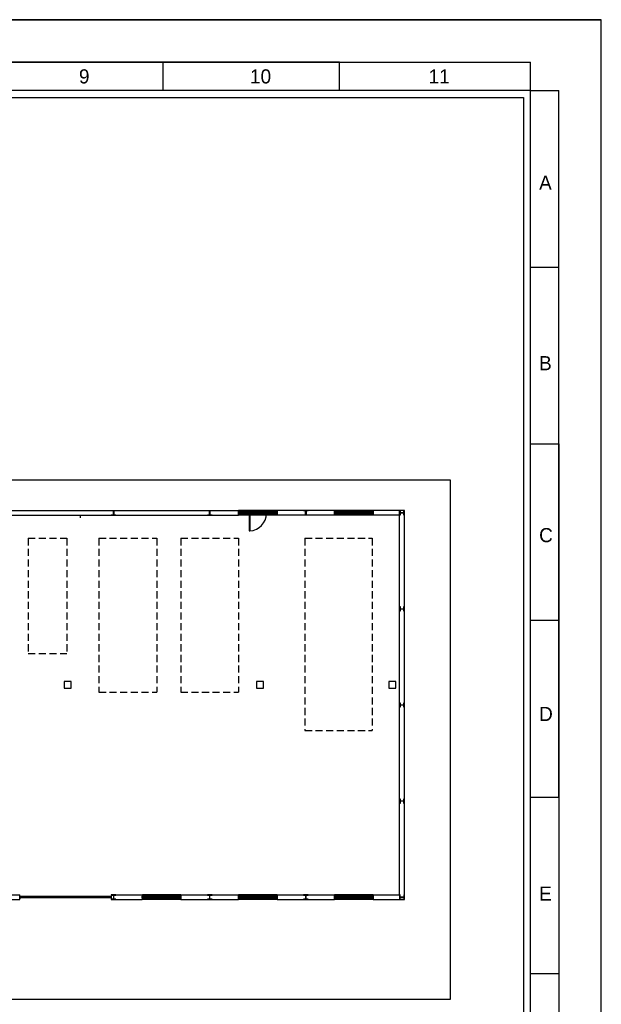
# Model space of a CAD drawing. Header units: millimetres. Extents: x -559 to 10735, y -2326 to 222.
# Tile 72 of 256: x 714 to 796, y -827 to -687. Entities that reach past the tile are written whole.
import ezdxf

# ---------------------------------------------------------------- set-up
doc = ezdxf.new("R2010")
doc.units = ezdxf.units.MM
doc.header["$LTSCALE"] = 4
doc.linetypes.add('HIDDEN', pattern=[0.375, 0.25, -0.125])
doc.layers.add('Modelo', color=251, linetype='Continuous')
doc.layers.add('Planta Baixa', color=251, linetype='Continuous')

# ---------------------------------------------------------------- blocks, each defined once
blk = doc.blocks.new('AUW01D3S-flat-27-flat-1')
at = {"color": 9}
for p, q in [((0, 0.125), (-2, 0.125)), ((0, -0.125), (-2, -0.125))]:
    blk.add_line(p, q, dxfattribs=at)
blk = doc.blocks.new('AUD18D1S-flat-57-flat-1')
at = {"color": 9}
for p, q in [((-2, -0.125), (-2, 0.125)), ((0, 0.125), (0, -0.125))]:
    blk.add_line(p, q, dxfattribs=at)
blk = doc.blocks.new('AUD19D1S-flat-57-flat-1')
at = {"color": 9}
for p, q in [((-2, 0), (-2, 0)), ((0, 0), (0, 0))]:
    blk.add_line(p, q, dxfattribs=at)
blk = doc.blocks.new('AUD37D1S-flat-177-flat-1')
at = {"color": 9}
for p, q in [((-0.05, 0.05), (-0.05, -0.05)), ((0, 0.05), (-0.05, 0.05)), ((0, -0.05), (0, 0.05)), ((-0.05, -0.05), (0, -0.05))]:
    blk.add_line(p, q, dxfattribs=at)
at = {"color": 9, "width": 0.5, "flags": 3}
for p in [(-0.05, 0), (-0.05, -0.05)]:
    blk.add_attdef('JAMBPT', p, '', height=0.01, rotation=180, dxfattribs=at)
at = {"color": 9, "oblique": 36.8699, "width": 1.25, "flags": 3}
for p in [(-0.05, 0.05), (-0.05, 0), (-0.05, -0.05)]:
    blk.add_attdef('JAMBPT', p, '', height=0.00632, rotation=243.4349, dxfattribs=at)
blk = doc.blocks.new('AUD37D1S-flat-176-flat-1')
at = {"color": 9}
for p, q in [((0, -0.05), (0, 0.05)), ((0, 0.05), (0.05, 0.05)), ((0.05, 0.05), (0.05, -0.05)), ((0.05, -0.05), (0, -0.05))]:
    blk.add_line(p, q, dxfattribs=at)
at = {"color": 9, "text_generation_flag": 4, "width": 1.25, "flags": 3}
for p in [(0.05, 0.05), (0.05, 0), (0.05, -0.05)]:
    blk.add_attdef('JAMBPT', p, '', height=0.00632, rotation=296.5651, dxfattribs=at)
at = {"color": 9, "text_generation_flag": 4, "width": 0.5, "flags": 3}
for p in [(0.05, 0), (0.05, -0.05)]:
    blk.add_attdef('JAMBPT', p, '', height=0.01, dxfattribs=at)
blk = doc.blocks.new('AUD40D1S-flat-54-flat-1')
at = {"color": 9}
for p, q in [((-1, 0.05), (-1, -0.05)), ((1, 0.05), (-1, 0.05)), ((1, -0.05), (1, 0.05)), ((-1, -0.05), (1, -0.05))]:
    blk.add_line(p, q, dxfattribs=at)
blk = doc.blocks.new('AUD40D1S-flat-53-flat-1')
at = {"color": 9}
for p, q in [((-1, 0.05), (-1, -0.05)), ((1, 0.05), (-1, 0.05)), ((1, -0.05), (1, 0.05)), ((-1, -0.05), (1, -0.05))]:
    blk.add_line(p, q, dxfattribs=at)
blk = doc.blocks.new('AUD37D1S-flat-175-flat-1')
at = {"color": 9}
for p, q in [((-0.05, 0.05), (-0.05, -0.05)), ((0, 0.05), (-0.05, 0.05)), ((0, -0.05), (0, 0.05)), ((-0.05, -0.05), (0, -0.05))]:
    blk.add_line(p, q, dxfattribs=at)
at = {"color": 9, "width": 0.5, "flags": 3}
for p in [(-0.05, 0), (-0.05, -0.05)]:
    blk.add_attdef('JAMBPT', p, '', height=0.01, rotation=180, dxfattribs=at)
at = {"color": 9, "oblique": 36.8699, "width": 1.25, "flags": 3}
for p in [(-0.05, 0.05), (-0.05, 0), (-0.05, -0.05)]:
    blk.add_attdef('JAMBPT', p, '', height=0.00632, rotation=243.4349, dxfattribs=at)
blk = doc.blocks.new('AUD37D1S-flat-174-flat-1')
at = {"color": 9}
for p, q in [((-0.05, 0.05), (-0.05, -0.05)), ((0, 0.05), (-0.05, 0.05)), ((0, -0.05), (0, 0.05)), ((-0.05, -0.05), (0, -0.05))]:
    blk.add_line(p, q, dxfattribs=at)
at = {"color": 9, "width": 0.5, "flags": 3}
for p in [(-0.05, 0), (-0.05, -0.05)]:
    blk.add_attdef('JAMBPT', p, '', height=0.01, rotation=180, dxfattribs=at)
at = {"color": 9, "oblique": 36.8699, "width": 1.25, "flags": 3}
for p in [(-0.05, 0.05), (-0.05, 0), (-0.05, -0.05)]:
    blk.add_attdef('JAMBPT', p, '', height=0.00632, rotation=243.4349, dxfattribs=at)
blk = doc.blocks.new('AUD37D1S-flat-173-flat-1')
at = {"color": 9}
for p, q in [((-0.05, 0.05), (-0.05, -0.05)), ((0, 0.05), (-0.05, 0.05)), ((0, -0.05), (0, 0.05)), ((-0.05, -0.05), (0, -0.05))]:
    blk.add_line(p, q, dxfattribs=at)
at = {"color": 9, "width": 0.5, "flags": 3}
for p in [(-0.05, 0), (-0.05, -0.05)]:
    blk.add_attdef('JAMBPT', p, '', height=0.01, rotation=180, dxfattribs=at)
at = {"color": 9, "oblique": 36.8699, "width": 1.25, "flags": 3}
for p in [(-0.05, 0.05), (-0.05, 0), (-0.05, -0.05)]:
    blk.add_attdef('JAMBPT', p, '', height=0.00632, rotation=243.4349, dxfattribs=at)
blk = doc.blocks.new('AUW01D1S-flat-88-flat-1')
at = {"color": 9}
blk.add_line((0.21875, 0), (-0.21875, 0), dxfattribs=at)
blk = doc.blocks.new('AUW01D1S-flat-87-flat-1')
at = {"color": 9}
blk.add_line((0.21875, 0), (-0.21875, 0), dxfattribs=at)
blk = doc.blocks.new('AUW01D1S-flat-86-flat-1')
at = {"color": 9}
blk.add_line((0.21875, 0), (-0.21875, 0), dxfattribs=at)
blk = doc.blocks.new('AUW01D1S-flat-85-flat-1')
at = {"color": 9}
blk.add_line((0.21875, 0), (-0.21875, 0), dxfattribs=at)
blk = doc.blocks.new('AUW01D3S-flat-26-flat-1')
at = {"color": 9}
for p, q in [((0, 0.125), (-2, 0.125)), ((0, -0.125), (-2, -0.125))]:
    blk.add_line(p, q, dxfattribs=at)
blk = doc.blocks.new('AUD18D1S-flat-56-flat-1')
at = {"color": 9}
for p, q in [((-2, -0.125), (-2, 0.125)), ((0, 0.125), (0, -0.125))]:
    blk.add_line(p, q, dxfattribs=at)
blk = doc.blocks.new('AUD19D1S-flat-56-flat-1')
at = {"color": 9}
for p, q in [((-2, 0), (-2, 0)), ((0, 0), (0, 0))]:
    blk.add_line(p, q, dxfattribs=at)
blk = doc.blocks.new('AUD37D1S-flat-172-flat-1')
at = {"color": 9}
for p, q in [((-0.05, 0.05), (-0.05, -0.05)), ((0, 0.05), (-0.05, 0.05)), ((0, -0.05), (0, 0.05)), ((-0.05, -0.05), (0, -0.05))]:
    blk.add_line(p, q, dxfattribs=at)
at = {"color": 9, "width": 0.5, "flags": 3}
for p in [(-0.05, 0), (-0.05, -0.05)]:
    blk.add_attdef('JAMBPT', p, '', height=0.01, rotation=180, dxfattribs=at)
at = {"color": 9, "oblique": 36.8699, "width": 1.25, "flags": 3}
for p in [(-0.05, 0.05), (-0.05, 0), (-0.05, -0.05)]:
    blk.add_attdef('JAMBPT', p, '', height=0.00632, rotation=243.4349, dxfattribs=at)
blk = doc.blocks.new('AUD37D1S-flat-171-flat-1')
at = {"color": 9}
for p, q in [((0, -0.05), (0, 0.05)), ((0, 0.05), (0.05, 0.05)), ((0.05, 0.05), (0.05, -0.05)), ((0.05, -0.05), (0, -0.05))]:
    blk.add_line(p, q, dxfattribs=at)
at = {"color": 9, "text_generation_flag": 4, "width": 1.25, "flags": 3}
for p in [(0.05, 0.05), (0.05, 0), (0.05, -0.05)]:
    blk.add_attdef('JAMBPT', p, '', height=0.00632, rotation=296.5651, dxfattribs=at)
at = {"color": 9, "text_generation_flag": 4, "width": 0.5, "flags": 3}
for p in [(0.05, 0), (0.05, -0.05)]:
    blk.add_attdef('JAMBPT', p, '', height=0.01, dxfattribs=at)
blk = doc.blocks.new('AUD40D1S-flat-52-flat-1')
at = {"color": 9}
for p, q in [((-1, 0.05), (-1, -0.05)), ((1, 0.05), (-1, 0.05)), ((1, -0.05), (1, 0.05)), ((-1, -0.05), (1, -0.05))]:
    blk.add_line(p, q, dxfattribs=at)
blk = doc.blocks.new('AUD40D1S-flat-51-flat-1')
at = {"color": 9}
for p, q in [((-1, 0.05), (-1, -0.05)), ((1, 0.05), (-1, 0.05)), ((1, -0.05), (1, 0.05)), ((-1, -0.05), (1, -0.05))]:
    blk.add_line(p, q, dxfattribs=at)
blk = doc.blocks.new('AUD37D1S-flat-170-flat-1')
at = {"color": 9}
for p, q in [((-0.05, 0.05), (-0.05, -0.05)), ((0, 0.05), (-0.05, 0.05)), ((0, -0.05), (0, 0.05)), ((-0.05, -0.05), (0, -0.05))]:
    blk.add_line(p, q, dxfattribs=at)
at = {"color": 9, "width": 0.5, "flags": 3}
for p in [(-0.05, 0), (-0.05, -0.05)]:
    blk.add_attdef('JAMBPT', p, '', height=0.01, rotation=180, dxfattribs=at)
at = {"color": 9, "oblique": 36.8699, "width": 1.25, "flags": 3}
for p in [(-0.05, 0.05), (-0.05, 0), (-0.05, -0.05)]:
    blk.add_attdef('JAMBPT', p, '', height=0.00632, rotation=243.4349, dxfattribs=at)
blk = doc.blocks.new('AUD37D1S-flat-169-flat-1')
at = {"color": 9}
for p, q in [((-0.05, 0.05), (-0.05, -0.05)), ((0, 0.05), (-0.05, 0.05)), ((0, -0.05), (0, 0.05)), ((-0.05, -0.05), (0, -0.05))]:
    blk.add_line(p, q, dxfattribs=at)
at = {"color": 9, "width": 0.5, "flags": 3}
for p in [(-0.05, 0), (-0.05, -0.05)]:
    blk.add_attdef('JAMBPT', p, '', height=0.01, rotation=180, dxfattribs=at)
at = {"color": 9, "oblique": 36.8699, "width": 1.25, "flags": 3}
for p in [(-0.05, 0.05), (-0.05, 0), (-0.05, -0.05)]:
    blk.add_attdef('JAMBPT', p, '', height=0.00632, rotation=243.4349, dxfattribs=at)
blk = doc.blocks.new('AUD37D1S-flat-168-flat-1')
at = {"color": 9}
for p, q in [((-0.05, 0.05), (-0.05, -0.05)), ((0, 0.05), (-0.05, 0.05)), ((0, -0.05), (0, 0.05)), ((-0.05, -0.05), (0, -0.05))]:
    blk.add_line(p, q, dxfattribs=at)
at = {"color": 9, "width": 0.5, "flags": 3}
for p in [(-0.05, 0), (-0.05, -0.05)]:
    blk.add_attdef('JAMBPT', p, '', height=0.01, rotation=180, dxfattribs=at)
at = {"color": 9, "oblique": 36.8699, "width": 1.25, "flags": 3}
for p in [(-0.05, 0.05), (-0.05, 0), (-0.05, -0.05)]:
    blk.add_attdef('JAMBPT', p, '', height=0.00632, rotation=243.4349, dxfattribs=at)
blk = doc.blocks.new('AUW01D1S-flat-84-flat-1')
at = {"color": 9}
blk.add_line((0.21875, 0), (-0.21875, 0), dxfattribs=at)
blk = doc.blocks.new('AUW01D1S-flat-83-flat-1')
at = {"color": 9}
blk.add_line((0.21875, 0), (-0.21875, 0), dxfattribs=at)
blk = doc.blocks.new('AUW01D1S-flat-82-flat-1')
at = {"color": 9}
blk.add_line((0.21875, 0), (-0.21875, 0), dxfattribs=at)
blk = doc.blocks.new('AUW01D1S-flat-81-flat-1')
at = {"color": 9}
blk.add_line((0.21875, 0), (-0.21875, 0), dxfattribs=at)
blk = doc.blocks.new('AUW01D3S-flat-25-flat-1')
at = {"color": 9}
for p, q in [((0, 0.125), (-2, 0.125)), ((0, -0.125), (-2, -0.125))]:
    blk.add_line(p, q, dxfattribs=at)
blk = doc.blocks.new('AUD18D1S-flat-55-flat-1')
at = {"color": 9}
for p, q in [((-2, -0.125), (-2, 0.125)), ((0, 0.125), (0, -0.125))]:
    blk.add_line(p, q, dxfattribs=at)
blk = doc.blocks.new('AUD19D1S-flat-55-flat-1')
at = {"color": 9}
for p, q in [((-2, 0), (-2, 0)), ((0, 0), (0, 0))]:
    blk.add_line(p, q, dxfattribs=at)
blk = doc.blocks.new('AUD37D1S-flat-167-flat-1')
at = {"color": 9}
for p, q in [((-0.05, 0.05), (-0.05, -0.05)), ((0, 0.05), (-0.05, 0.05)), ((0, -0.05), (0, 0.05)), ((-0.05, -0.05), (0, -0.05))]:
    blk.add_line(p, q, dxfattribs=at)
at = {"color": 9, "width": 0.5, "flags": 3}
for p in [(-0.05, 0), (-0.05, -0.05)]:
    blk.add_attdef('JAMBPT', p, '', height=0.01, rotation=180, dxfattribs=at)
at = {"color": 9, "oblique": 36.8699, "width": 1.25, "flags": 3}
for p in [(-0.05, 0.05), (-0.05, 0), (-0.05, -0.05)]:
    blk.add_attdef('JAMBPT', p, '', height=0.00632, rotation=243.4349, dxfattribs=at)
blk = doc.blocks.new('AUD37D1S-flat-166-flat-1')
at = {"color": 9}
for p, q in [((0, -0.05), (0, 0.05)), ((0, 0.05), (0.05, 0.05)), ((0.05, 0.05), (0.05, -0.05)), ((0.05, -0.05), (0, -0.05))]:
    blk.add_line(p, q, dxfattribs=at)
at = {"color": 9, "text_generation_flag": 4, "width": 1.25, "flags": 3}
for p in [(0.05, 0.05), (0.05, 0), (0.05, -0.05)]:
    blk.add_attdef('JAMBPT', p, '', height=0.00632, rotation=296.5651, dxfattribs=at)
at = {"color": 9, "text_generation_flag": 4, "width": 0.5, "flags": 3}
for p in [(0.05, 0), (0.05, -0.05)]:
    blk.add_attdef('JAMBPT', p, '', height=0.01, dxfattribs=at)
blk = doc.blocks.new('AUD40D1S-flat-50-flat-1')
at = {"color": 9}
for p, q in [((-1, 0.05), (-1, -0.05)), ((1, 0.05), (-1, 0.05)), ((1, -0.05), (1, 0.05)), ((-1, -0.05), (1, -0.05))]:
    blk.add_line(p, q, dxfattribs=at)
blk = doc.blocks.new('AUD40D1S-flat-49-flat-1')
at = {"color": 9}
for p, q in [((-1, 0.05), (-1, -0.05)), ((1, 0.05), (-1, 0.05)), ((1, -0.05), (1, 0.05)), ((-1, -0.05), (1, -0.05))]:
    blk.add_line(p, q, dxfattribs=at)
blk = doc.blocks.new('AUD37D1S-flat-165-flat-1')
at = {"color": 9}
for p, q in [((-0.05, 0.05), (-0.05, -0.05)), ((0, 0.05), (-0.05, 0.05)), ((0, -0.05), (0, 0.05)), ((-0.05, -0.05), (0, -0.05))]:
    blk.add_line(p, q, dxfattribs=at)
at = {"color": 9, "width": 0.5, "flags": 3}
for p in [(-0.05, 0), (-0.05, -0.05)]:
    blk.add_attdef('JAMBPT', p, '', height=0.01, rotation=180, dxfattribs=at)
at = {"color": 9, "oblique": 36.8699, "width": 1.25, "flags": 3}
for p in [(-0.05, 0.05), (-0.05, 0), (-0.05, -0.05)]:
    blk.add_attdef('JAMBPT', p, '', height=0.00632, rotation=243.4349, dxfattribs=at)
blk = doc.blocks.new('AUD37D1S-flat-164-flat-1')
at = {"color": 9}
for p, q in [((-0.05, 0.05), (-0.05, -0.05)), ((0, 0.05), (-0.05, 0.05)), ((0, -0.05), (0, 0.05)), ((-0.05, -0.05), (0, -0.05))]:
    blk.add_line(p, q, dxfattribs=at)
at = {"color": 9, "width": 0.5, "flags": 3}
for p in [(-0.05, 0), (-0.05, -0.05)]:
    blk.add_attdef('JAMBPT', p, '', height=0.01, rotation=180, dxfattribs=at)
at = {"color": 9, "oblique": 36.8699, "width": 1.25, "flags": 3}
for p in [(-0.05, 0.05), (-0.05, 0), (-0.05, -0.05)]:
    blk.add_attdef('JAMBPT', p, '', height=0.00632, rotation=243.4349, dxfattribs=at)
blk = doc.blocks.new('AUD37D1S-flat-163-flat-1')
at = {"color": 9}
for p, q in [((-0.05, 0.05), (-0.05, -0.05)), ((0, 0.05), (-0.05, 0.05)), ((0, -0.05), (0, 0.05)), ((-0.05, -0.05), (0, -0.05))]:
    blk.add_line(p, q, dxfattribs=at)
at = {"color": 9, "width": 0.5, "flags": 3}
for p in [(-0.05, 0), (-0.05, -0.05)]:
    blk.add_attdef('JAMBPT', p, '', height=0.01, rotation=180, dxfattribs=at)
at = {"color": 9, "oblique": 36.8699, "width": 1.25, "flags": 3}
for p in [(-0.05, 0.05), (-0.05, 0), (-0.05, -0.05)]:
    blk.add_attdef('JAMBPT', p, '', height=0.00632, rotation=243.4349, dxfattribs=at)
blk = doc.blocks.new('AUW01D1S-flat-80-flat-1')
at = {"color": 9}
blk.add_line((0.21875, 0), (-0.21875, 0), dxfattribs=at)
blk = doc.blocks.new('AUW01D1S-flat-79-flat-1')
at = {"color": 9}
blk.add_line((0.21875, 0), (-0.21875, 0), dxfattribs=at)
blk = doc.blocks.new('AUW01D1S-flat-78-flat-1')
at = {"color": 9}
blk.add_line((0.21875, 0), (-0.21875, 0), dxfattribs=at)
blk = doc.blocks.new('AUW01D1S-flat-77-flat-1')
at = {"color": 9}
blk.add_line((0.21875, 0), (-0.21875, 0), dxfattribs=at)
blk = doc.blocks.new('AUW01D3S-flat-24-flat-1')
at = {"color": 9}
for p, q in [((0, 0.125), (-2, 0.125)), ((0, -0.125), (-2, -0.125))]:
    blk.add_line(p, q, dxfattribs=at)
blk = doc.blocks.new('AUD18D1S-flat-54-flat-1')
at = {"color": 9}
for p, q in [((-2, -0.125), (-2, 0.125)), ((0, 0.125), (0, -0.125))]:
    blk.add_line(p, q, dxfattribs=at)
blk = doc.blocks.new('AUD19D1S-flat-54-flat-1')
at = {"color": 9}
for p, q in [((-2, 0), (-2, 0)), ((0, 0), (0, 0))]:
    blk.add_line(p, q, dxfattribs=at)
blk = doc.blocks.new('AUD37D1S-flat-162-flat-1')
at = {"color": 9}
for p, q in [((-0.05, 0.05), (-0.05, -0.05)), ((0, 0.05), (-0.05, 0.05)), ((0, -0.05), (0, 0.05)), ((-0.05, -0.05), (0, -0.05))]:
    blk.add_line(p, q, dxfattribs=at)
at = {"color": 9, "width": 0.5, "flags": 3}
for p in [(-0.05, 0), (-0.05, -0.05)]:
    blk.add_attdef('JAMBPT', p, '', height=0.01, rotation=180, dxfattribs=at)
at = {"color": 9, "oblique": 36.8699, "width": 1.25, "flags": 3}
for p in [(-0.05, 0.05), (-0.05, 0), (-0.05, -0.05)]:
    blk.add_attdef('JAMBPT', p, '', height=0.00632, rotation=243.4349, dxfattribs=at)
blk = doc.blocks.new('AUD37D1S-flat-161-flat-1')
at = {"color": 9}
for p, q in [((0, -0.05), (0, 0.05)), ((0, 0.05), (0.05, 0.05)), ((0.05, 0.05), (0.05, -0.05)), ((0.05, -0.05), (0, -0.05))]:
    blk.add_line(p, q, dxfattribs=at)
at = {"color": 9, "text_generation_flag": 4, "width": 1.25, "flags": 3}
for p in [(0.05, 0.05), (0.05, 0), (0.05, -0.05)]:
    blk.add_attdef('JAMBPT', p, '', height=0.00632, rotation=296.5651, dxfattribs=at)
at = {"color": 9, "text_generation_flag": 4, "width": 0.5, "flags": 3}
for p in [(0.05, 0), (0.05, -0.05)]:
    blk.add_attdef('JAMBPT', p, '', height=0.01, dxfattribs=at)
blk = doc.blocks.new('AUD40D1S-flat-48-flat-1')
at = {"color": 9}
for p, q in [((-1, 0.05), (-1, -0.05)), ((1, 0.05), (-1, 0.05)), ((1, -0.05), (1, 0.05)), ((-1, -0.05), (1, -0.05))]:
    blk.add_line(p, q, dxfattribs=at)
blk = doc.blocks.new('AUD40D1S-flat-47-flat-1')
at = {"color": 9}
for p, q in [((-1, 0.05), (-1, -0.05)), ((1, 0.05), (-1, 0.05)), ((1, -0.05), (1, 0.05)), ((-1, -0.05), (1, -0.05))]:
    blk.add_line(p, q, dxfattribs=at)
blk = doc.blocks.new('AUD37D1S-flat-160-flat-1')
at = {"color": 9}
for p, q in [((-0.05, 0.05), (-0.05, -0.05)), ((0, 0.05), (-0.05, 0.05)), ((0, -0.05), (0, 0.05)), ((-0.05, -0.05), (0, -0.05))]:
    blk.add_line(p, q, dxfattribs=at)
at = {"color": 9, "width": 0.5, "flags": 3}
for p in [(-0.05, 0), (-0.05, -0.05)]:
    blk.add_attdef('JAMBPT', p, '', height=0.01, rotation=180, dxfattribs=at)
at = {"color": 9, "oblique": 36.8699, "width": 1.25, "flags": 3}
for p in [(-0.05, 0.05), (-0.05, 0), (-0.05, -0.05)]:
    blk.add_attdef('JAMBPT', p, '', height=0.00632, rotation=243.4349, dxfattribs=at)
blk = doc.blocks.new('AUD37D1S-flat-159-flat-1')
at = {"color": 9}
for p, q in [((-0.05, 0.05), (-0.05, -0.05)), ((0, 0.05), (-0.05, 0.05)), ((0, -0.05), (0, 0.05)), ((-0.05, -0.05), (0, -0.05))]:
    blk.add_line(p, q, dxfattribs=at)
at = {"color": 9, "width": 0.5, "flags": 3}
for p in [(-0.05, 0), (-0.05, -0.05)]:
    blk.add_attdef('JAMBPT', p, '', height=0.01, rotation=180, dxfattribs=at)
at = {"color": 9, "oblique": 36.8699, "width": 1.25, "flags": 3}
for p in [(-0.05, 0.05), (-0.05, 0), (-0.05, -0.05)]:
    blk.add_attdef('JAMBPT', p, '', height=0.00632, rotation=243.4349, dxfattribs=at)
blk = doc.blocks.new('AUD37D1S-flat-158-flat-1')
at = {"color": 9}
for p, q in [((-0.05, 0.05), (-0.05, -0.05)), ((0, 0.05), (-0.05, 0.05)), ((0, -0.05), (0, 0.05)), ((-0.05, -0.05), (0, -0.05))]:
    blk.add_line(p, q, dxfattribs=at)
at = {"color": 9, "width": 0.5, "flags": 3}
for p in [(-0.05, 0), (-0.05, -0.05)]:
    blk.add_attdef('JAMBPT', p, '', height=0.01, rotation=180, dxfattribs=at)
at = {"color": 9, "oblique": 36.8699, "width": 1.25, "flags": 3}
for p in [(-0.05, 0.05), (-0.05, 0), (-0.05, -0.05)]:
    blk.add_attdef('JAMBPT', p, '', height=0.00632, rotation=243.4349, dxfattribs=at)
blk = doc.blocks.new('AUW01D1S-flat-76-flat-1')
at = {"color": 9}
blk.add_line((0.21875, 0), (-0.21875, 0), dxfattribs=at)
blk = doc.blocks.new('AUW01D1S-flat-75-flat-1')
at = {"color": 9}
blk.add_line((0.21875, 0), (-0.21875, 0), dxfattribs=at)
blk = doc.blocks.new('AUW01D1S-flat-74-flat-1')
at = {"color": 9}
blk.add_line((0.21875, 0), (-0.21875, 0), dxfattribs=at)
blk = doc.blocks.new('AUW01D1S-flat-73-flat-1')
at = {"color": 9}
blk.add_line((0.21875, 0), (-0.21875, 0), dxfattribs=at)
blk = doc.blocks.new('AUW01D3S-flat-23-flat-1')
at = {"color": 9}
for p, q in [((0, 0.125), (-2, 0.125)), ((0, -0.125), (-2, -0.125))]:
    blk.add_line(p, q, dxfattribs=at)
blk = doc.blocks.new('AUD18D1S-flat-53-flat-1')
at = {"color": 9}
for p, q in [((-2, -0.125), (-2, 0.125)), ((0, 0.125), (0, -0.125))]:
    blk.add_line(p, q, dxfattribs=at)
blk = doc.blocks.new('AUD19D1S-flat-53-flat-1')
at = {"color": 9}
for p, q in [((-2, 0), (-2, 0)), ((0, 0), (0, 0))]:
    blk.add_line(p, q, dxfattribs=at)
blk = doc.blocks.new('AUD37D1S-flat-157-flat-1')
at = {"color": 9}
for p, q in [((-0.05, 0.05), (-0.05, -0.05)), ((0, 0.05), (-0.05, 0.05)), ((0, -0.05), (0, 0.05)), ((-0.05, -0.05), (0, -0.05))]:
    blk.add_line(p, q, dxfattribs=at)
at = {"color": 9, "width": 0.5, "flags": 3}
for p in [(-0.05, 0), (-0.05, -0.05)]:
    blk.add_attdef('JAMBPT', p, '', height=0.01, rotation=180, dxfattribs=at)
at = {"color": 9, "oblique": 36.8699, "width": 1.25, "flags": 3}
for p in [(-0.05, 0.05), (-0.05, 0), (-0.05, -0.05)]:
    blk.add_attdef('JAMBPT', p, '', height=0.00632, rotation=243.4349, dxfattribs=at)
blk = doc.blocks.new('AUD37D1S-flat-156-flat-1')
at = {"color": 9}
for p, q in [((0, -0.05), (0, 0.05)), ((0, 0.05), (0.05, 0.05)), ((0.05, 0.05), (0.05, -0.05)), ((0.05, -0.05), (0, -0.05))]:
    blk.add_line(p, q, dxfattribs=at)
at = {"color": 9, "text_generation_flag": 4, "width": 1.25, "flags": 3}
for p in [(0.05, 0.05), (0.05, 0), (0.05, -0.05)]:
    blk.add_attdef('JAMBPT', p, '', height=0.00632, rotation=296.5651, dxfattribs=at)
at = {"color": 9, "text_generation_flag": 4, "width": 0.5, "flags": 3}
for p in [(0.05, 0), (0.05, -0.05)]:
    blk.add_attdef('JAMBPT', p, '', height=0.01, dxfattribs=at)
blk = doc.blocks.new('AUD40D1S-flat-46-flat-1')
at = {"color": 9}
for p, q in [((-1, 0.05), (-1, -0.05)), ((1, 0.05), (-1, 0.05)), ((1, -0.05), (1, 0.05)), ((-1, -0.05), (1, -0.05))]:
    blk.add_line(p, q, dxfattribs=at)
blk = doc.blocks.new('AUD40D1S-flat-45-flat-1')
at = {"color": 9}
for p, q in [((-1, 0.05), (-1, -0.05)), ((1, 0.05), (-1, 0.05)), ((1, -0.05), (1, 0.05)), ((-1, -0.05), (1, -0.05))]:
    blk.add_line(p, q, dxfattribs=at)
blk = doc.blocks.new('AUD37D1S-flat-155-flat-1')
at = {"color": 9}
for p, q in [((-0.05, 0.05), (-0.05, -0.05)), ((0, 0.05), (-0.05, 0.05)), ((0, -0.05), (0, 0.05)), ((-0.05, -0.05), (0, -0.05))]:
    blk.add_line(p, q, dxfattribs=at)
at = {"color": 9, "width": 0.5, "flags": 3}
for p in [(-0.05, 0), (-0.05, -0.05)]:
    blk.add_attdef('JAMBPT', p, '', height=0.01, rotation=180, dxfattribs=at)
at = {"color": 9, "oblique": 36.8699, "width": 1.25, "flags": 3}
for p in [(-0.05, 0.05), (-0.05, 0), (-0.05, -0.05)]:
    blk.add_attdef('JAMBPT', p, '', height=0.00632, rotation=243.4349, dxfattribs=at)
blk = doc.blocks.new('AUD37D1S-flat-154-flat-1')
at = {"color": 9}
for p, q in [((-0.05, 0.05), (-0.05, -0.05)), ((0, 0.05), (-0.05, 0.05)), ((0, -0.05), (0, 0.05)), ((-0.05, -0.05), (0, -0.05))]:
    blk.add_line(p, q, dxfattribs=at)
at = {"color": 9, "width": 0.5, "flags": 3}
for p in [(-0.05, 0), (-0.05, -0.05)]:
    blk.add_attdef('JAMBPT', p, '', height=0.01, rotation=180, dxfattribs=at)
at = {"color": 9, "oblique": 36.8699, "width": 1.25, "flags": 3}
for p in [(-0.05, 0.05), (-0.05, 0), (-0.05, -0.05)]:
    blk.add_attdef('JAMBPT', p, '', height=0.00632, rotation=243.4349, dxfattribs=at)
blk = doc.blocks.new('AUD37D1S-flat-153-flat-1')
at = {"color": 9}
for p, q in [((-0.05, 0.05), (-0.05, -0.05)), ((0, 0.05), (-0.05, 0.05)), ((0, -0.05), (0, 0.05)), ((-0.05, -0.05), (0, -0.05))]:
    blk.add_line(p, q, dxfattribs=at)
at = {"color": 9, "width": 0.5, "flags": 3}
for p in [(-0.05, 0), (-0.05, -0.05)]:
    blk.add_attdef('JAMBPT', p, '', height=0.01, rotation=180, dxfattribs=at)
at = {"color": 9, "oblique": 36.8699, "width": 1.25, "flags": 3}
for p in [(-0.05, 0.05), (-0.05, 0), (-0.05, -0.05)]:
    blk.add_attdef('JAMBPT', p, '', height=0.00632, rotation=243.4349, dxfattribs=at)
blk = doc.blocks.new('AUW01D1S-flat-72-flat-1')
at = {"color": 9}
blk.add_line((0.21875, 0), (-0.21875, 0), dxfattribs=at)
blk = doc.blocks.new('AUW01D1S-flat-71-flat-1')
at = {"color": 9}
blk.add_line((0.21875, 0), (-0.21875, 0), dxfattribs=at)
blk = doc.blocks.new('AUW01D1S-flat-70-flat-1')
at = {"color": 9}
blk.add_line((0.21875, 0), (-0.21875, 0), dxfattribs=at)
blk = doc.blocks.new('AUW01D1S-flat-69-flat-1')
at = {"color": 9}
blk.add_line((0.21875, 0), (-0.21875, 0), dxfattribs=at)
blk = doc.blocks.new('AUD18D1S-flat-22-flat-1')
at = {"color": 9}
for p, q in [((0, -0.125), (0, 0.125)), ((4.75, 0.125), (4.75, -0.125))]:
    blk.add_line(p, q, dxfattribs=at)
blk = doc.blocks.new('AUD19D1S-flat-22-flat-1')
at = {"color": 9}
for p, q in [((0, 0), (0, 0)), ((4.75, 0), (4.75, 0))]:
    blk.add_line(p, q, dxfattribs=at)
blk = doc.blocks.new('AUD37D1S-flat-62-flat-1')
at = {"color": 9}
for p, q in [((0, 0.0375), (0, -0.0375)), ((0.05, 0.0375), (0, 0.0375)), ((0.05, -0.0375), (0.05, 0.0375)), ((0, -0.0375), (0.05, -0.0375))]:
    blk.add_line(p, q, dxfattribs=at)
at = {"color": 9, "oblique": 22.61986, "width": 1.083333, "flags": 3}
for p in [(0.05, 0.0375), (0.05, 0), (0.05, -0.0375)]:
    blk.add_attdef('JAMBPT', p, '', height=0.00588, rotation=56.30993, dxfattribs=at)
at = {"color": 9, "width": 0.666667, "flags": 3}
for p in [(0.05, 0.0375), (0.05, 0)]:
    blk.add_attdef('JAMBPT', p, '', height=0.0075, dxfattribs=at)
blk = doc.blocks.new('AUD37D1S-flat-61-flat-1')
at = {"color": 9}
for p, q in [((-0.05, 0.0375), (0, 0.0375)), ((-0.05, -0.0375), (-0.05, 0.0375)), ((0, 0.0375), (0, -0.0375)), ((0, -0.0375), (-0.05, -0.0375))]:
    blk.add_line(p, q, dxfattribs=at)
at = {"color": 9, "text_generation_flag": 4, "flags": 3}
for p, height, rotation, width in [((-0.05, 0.0375), 0.0075, 180, 0.666667), ((-0.05, 0), 0.0075, 180, 0.666667), ((-0.05, 0.0375), 0.00588, 123.69007, 1.083333), ((-0.05, 0), 0.00588, 123.69007, 1.083333), ((-0.05, -0.0375), 0.00588, 123.69007, 1.083333)]:
    blk.add_attdef('JAMBPT', p, '', height=height, rotation=rotation, dxfattribs=dict(at, width=width))
blk = doc.blocks.new('AUD41D1S-flat-12-flat-1')
at = {"color": 9}
for p, q in [((-2.375, 0.0375), (-2.375, -0.0375)), ((2.375, -0.0375), (2.375, 0.0375))]:
    blk.add_line(p, q, dxfattribs=at)
blk = doc.blocks.new('AUD10D1S-flat-1-flat-1')
at = {"color": 9}
for p, q in [((0, 0), (0, -0.05)), ((4.65, 0), (0, 0)), ((4.65, -0.05), (4.65, 0)), ((0, -0.05), (4.65, -0.05))]:
    blk.add_line(p, q, dxfattribs=at)
blk = doc.blocks.new('AUD18D1S-flat-21-flat-1')
at = {"color": 9}
for p, q in [((-1, -0.125), (-1, 0.125)), ((0, 0.125), (0, -0.125))]:
    blk.add_line(p, q, dxfattribs=at)
blk = doc.blocks.new('AUD19D1S-flat-21-flat-1')
at = {"color": 9}
for p, q in [((0, 0), (0, 0)), ((-1, 0), (-1, 0))]:
    blk.add_line(p, q, dxfattribs=at)
blk = doc.blocks.new('AUD37D1S-flat-60-flat-1')
at = {"color": 9}
for p, q in [((-0.05, 0.0375), (-0.05, -0.0375)), ((0, 0.0375), (-0.05, 0.0375)), ((0, -0.0375), (0, 0.0375)), ((-0.05, -0.0375), (0, -0.0375))]:
    blk.add_line(p, q, dxfattribs=at)
at = {"color": 9, "width": 0.666667, "flags": 3}
for p in [(-0.05, 0), (-0.05, -0.0375)]:
    blk.add_attdef('JAMBPT', p, '', height=0.0075, rotation=180, dxfattribs=at)
at = {"color": 9, "oblique": 22.61986, "width": 1.083333, "flags": 3}
for p in [(-0.05, 0.0375), (-0.05, 0), (-0.05, -0.0375)]:
    blk.add_attdef('JAMBPT', p, '', height=0.00588, rotation=236.30993, dxfattribs=at)
blk = doc.blocks.new('AUD37D1S-flat-59-flat-1')
at = {"color": 9}
for p, q in [((0, -0.0375), (0, 0.0375)), ((0, 0.0375), (0.05, 0.0375)), ((0.05, 0.0375), (0.05, -0.0375)), ((0.05, -0.0375), (0, -0.0375))]:
    blk.add_line(p, q, dxfattribs=at)
at = {"color": 9, "text_generation_flag": 4, "width": 1.083333, "flags": 3}
for p in [(0.05, 0.0375), (0.05, 0), (0.05, -0.0375)]:
    blk.add_attdef('JAMBPT', p, '', height=0.00588, rotation=303.69007, dxfattribs=at)
at = {"color": 9, "text_generation_flag": 4, "width": 0.666667, "flags": 3}
for p in [(0.05, 0), (0.05, -0.0375)]:
    blk.add_attdef('JAMBPT', p, '', height=0.0075, dxfattribs=at)
blk = doc.blocks.new('AUD41D1S-flat-11-flat-1')
at = {"color": 9}
for p, q in [((-0.5, 0.0375), (-0.5, -0.0375)), ((0.5, -0.0375), (0.5, 0.0375))]:
    blk.add_line(p, q, dxfattribs=at)
blk = doc.blocks.new('AUD29D1S-flat-15-flat-1')
at = {"color": 9}
for p, q in [((-0.45, 0), (-0.406, 0)), ((-0.45, 0), (-0.45, -0.9)), ((-0.406, 0), (-0.406, -0.9)), ((-0.45, -0.9), (-0.406, -0.9))]:
    blk.add_line(p, q, dxfattribs=at)
blk.add_ellipse((-0.45, 0), major_axis=(-0.636, -0.636), ratio=1, start_param=0.834028, end_param=2.356194, dxfattribs=at)

msp = doc.modelspace()

# ---------------------------------------------------------------- linework, layer by layer
at = {"layer": 'Modelo'}
for p, q in [((499.07, -687.33), (796.07, -687.33)), ((759.07, -693.33), (509.07, -693.33)), ((709.07, -693.33), (759.07, -693.33)), ((734.07, -693.33), (734.07, -697.33)), ((759.07, -697.33), (759.07, -693.33)), ((759.07, -693.33), (786.07, -693.33)), ((786.07, -697.33), (786.07, -693.33)), ((786.07, -697.33), (790.07, -697.33)), ((786.07, -747.33), (786.07, -697.33)), ((790.07, -747.33), (790.07, -697.33)), ((786.07, -722.33), (790.07, -722.33)), ((786.07, -747.33), (790.07, -747.33)), ((790.07, -747.33), (790.07, -887.33)), ((790.07, -797.33), (790.07, -747.33)), ((722.39, -757.44), (722.39, -757.78)), ((790.07, -772.33), (786.07, -772.33)), ((786.07, -797.33), (790.07, -797.33)), ((790.07, -797.33), (790.07, -847.33)), ((790.07, -822.33), (786.07, -822.33))]:
    msp.add_line(p, q, dxfattribs=at)
for points in [[(499.07, -897.33), (796.07, -897.33), (796.07, -687.33), (499.07, -687.33)], [(509.07, -887.33), (786.07, -887.33), (786.07, -697.33), (509.07, -697.33)], [(785.07, -886.33), (510.07, -886.33), (510.07, -698.33), (785.07, -698.33)]]:
    msp.add_lwpolyline(points, close=True, dxfattribs=at)
msp.add_lwpolyline([(520.42, -761.01), (520.42, -752.45), (774.71, -752.45), (774.71, -825.93), (520.42, -825.93), (520.42, -762.46)], dxfattribs=at)
at = {"layer": 'Planta Baixa'}
for p, q in [((593.26, -756.76), (744.78, -756.76)), ((593.26, -757.44), (744.78, -757.44)), ((758.37, -756.76), (750.22, -756.76)), ((758.37, -757.44), (750.22, -757.44)), ((768.23, -756.76), (763.81, -756.76)), ((767.55, -757.44), (763.81, -757.44)), ((767.55, -811.14), (767.55, -757.44)), ((768.23, -811.82), (768.23, -756.76)), ((709.43, -811.14), (713.85, -811.14)), ((709.43, -811.82), (713.85, -811.82)), ((720.31, -811.38), (720.31, -811.51)), ((726.76, -811.14), (731.18, -811.14)), ((726.76, -811.82), (731.18, -811.82)), ((736.62, -811.14), (744.78, -811.14)), ((736.62, -811.82), (744.78, -811.82)), ((750.22, -811.14), (758.37, -811.14)), ((750.22, -811.82), (758.37, -811.82)), ((763.81, -811.14), (767.55, -811.14)), ((763.81, -811.82), (768.23, -811.82))]:
    msp.add_line(p, q, dxfattribs=at)
at = {"layer": 'Planta Baixa', "linetype": 'HIDDEN'}
for p, q in [((715.05, -760.7), (720.49, -760.7)), ((715.05, -760.7), (715.05, -777.01)), ((720.49, -760.7), (720.49, -777.01)), ((725.05, -760.7), (733.21, -760.7)), ((725.05, -760.7), (725.05, -782.45)), ((733.21, -760.7), (733.21, -782.45)), ((736.61, -760.7), (736.61, -782.45)), ((736.61, -760.7), (744.77, -760.7)), ((744.77, -760.7), (744.77, -782.45)), ((754.17, -760.7), (763.69, -760.7)), ((754.17, -760.7), (754.17, -787.89)), ((763.69, -760.7), (763.69, -787.89)), ((715.05, -777.01), (720.49, -777.01)), ((725.05, -782.45), (733.21, -782.45)), ((736.61, -782.45), (744.77, -782.45)), ((754.17, -787.89), (763.69, -787.89))]:
    msp.add_line(p, q, dxfattribs=at)
at = {"layer": 'Planta Baixa'}
for points in [[(727.43, -756.77), (727.43, -756.83), (727.16, -756.83, 0.414214), (727.13, -756.85), (727.13, -757.34, 0.414214), (727.16, -757.37), (727.43, -757.37), (727.43, -757.43), (726.78, -757.42), (726.78, -757.37), (727.05, -757.37, 0.414214), (727.08, -757.34), (727.08, -756.85, 0.414214), (727.05, -756.83), (726.78, -756.82), (726.78, -756.77)], [(741.03, -756.77), (741.03, -756.83), (740.75, -756.83, 0.414214), (740.73, -756.85), (740.73, -757.34, 0.414214), (740.75, -757.37), (741.03, -757.37), (741.03, -757.42), (740.37, -757.42), (740.37, -757.37), (740.64, -757.37, 0.414214), (740.67, -757.34), (740.67, -756.85, 0.414214), (740.64, -756.83), (740.37, -756.83), (740.37, -756.77)], [(754.62, -756.77), (754.62, -756.83), (754.35, -756.83, 0.414214), (754.32, -756.85), (754.32, -757.34, 0.414214), (754.35, -757.37), (754.62, -757.37), (754.62, -757.42), (753.97, -757.42), (753.97, -757.37), (754.24, -757.37, 0.414214), (754.27, -757.34), (754.27, -756.85, 0.414214), (754.24, -756.83), (753.97, -756.83), (753.97, -756.77)], [(768.22, -757.42), (768.16, -757.42), (768.16, -757.15, 0.414214), (768.13, -757.13), (767.64, -757.13, 0.414214), (767.62, -757.15), (767.62, -757.42), (767.56, -757.42), (767.56, -756.77), (767.62, -756.77), (767.62, -757.04, 0.414214), (767.64, -757.07), (768.13, -757.07, 0.414214), (768.16, -757.04), (768.16, -756.77), (768.22, -756.77)], [(768.22, -771.02), (768.16, -771.02), (768.16, -770.75, 0.414214), (768.13, -770.72), (767.64, -770.72, 0.414214), (767.62, -770.75), (767.62, -771.02), (767.56, -771.02), (767.56, -770.37), (767.62, -770.37), (767.62, -770.64, 0.414214), (767.64, -770.67), (768.13, -770.67, 0.414214), (768.16, -770.64), (768.16, -770.37), (768.22, -770.37)], [(768.22, -784.61), (768.16, -784.61), (768.16, -784.34, 0.414214), (768.13, -784.31), (767.64, -784.31, 0.414214), (767.62, -784.34), (767.62, -784.61), (767.56, -784.61), (767.56, -783.96), (767.62, -783.96), (767.62, -784.23, 0.414214), (767.64, -784.26), (768.13, -784.26, 0.414214), (768.16, -784.23), (768.16, -783.96), (768.22, -783.96)], [(768.22, -798.21), (768.16, -798.21), (768.16, -797.94, 0.414214), (768.13, -797.91), (767.64, -797.91, 0.414214), (767.62, -797.94), (767.62, -798.21), (767.56, -798.21), (767.56, -797.56), (767.62, -797.56), (767.62, -797.83, 0.414214), (767.64, -797.86), (768.13, -797.86, 0.414214), (768.16, -797.83), (768.16, -797.56), (768.22, -797.56)], [(727.43, -811.8), (727.43, -811.75), (727.16, -811.75, -0.414214), (727.13, -811.72), (727.13, -811.23, -0.414214), (727.16, -811.2), (727.43, -811.2), (727.43, -811.15), (726.78, -811.15), (726.78, -811.21), (727.05, -811.21, -0.414214), (727.08, -811.23), (727.08, -811.72, -0.414214), (727.05, -811.75), (726.78, -811.75), (726.78, -811.81)], [(741.03, -811.8), (741.03, -811.75), (740.75, -811.75, -0.414214), (740.73, -811.72), (740.73, -811.23, -0.414214), (740.75, -811.21), (741.03, -811.21), (741.03, -811.15), (740.37, -811.15), (740.37, -811.21), (740.64, -811.21, -0.414214), (740.67, -811.23), (740.67, -811.72, -0.414214), (740.64, -811.75), (740.37, -811.75), (740.37, -811.8)], [(754.62, -811.8), (754.62, -811.75), (754.35, -811.75, -0.414214), (754.32, -811.72), (754.32, -811.23, -0.414214), (754.35, -811.21), (754.62, -811.21), (754.62, -811.15), (753.97, -811.15), (753.97, -811.21), (754.24, -811.21, -0.414214), (754.27, -811.23), (754.27, -811.72, -0.414214), (754.24, -811.75), (753.97, -811.75), (753.97, -811.8)], [(768.22, -811.15), (768.16, -811.15), (768.16, -811.42, -0.414214), (768.13, -811.45), (767.64, -811.45, -0.414214), (767.62, -811.42), (767.62, -811.15), (767.56, -811.15), (767.56, -811.8), (767.62, -811.8), (767.62, -811.53, -0.414214), (767.64, -811.5), (768.13, -811.5, -0.414214), (768.16, -811.53), (768.16, -811.8), (768.22, -811.8)]]:
    msp.add_lwpolyline(points, format="xyb", close=True, dxfattribs=at)
for points in [[(720.12, -781.92), (721.13, -781.92), (721.13, -780.98), (720.12, -780.98)], [(747.31, -781.92), (748.32, -781.92), (748.32, -780.98), (747.31, -780.98)], [(766.02, -781.92), (767.03, -781.92), (767.03, -780.98), (766.02, -780.98)]]:
    msp.add_lwpolyline(points, close=True, dxfattribs=at)

# ---------------------------------------------------------------- block references
at = {"layer": 'Planta Baixa', "xscale": 2.718962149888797, "yscale": 2.718962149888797, "zscale": 2.718962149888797}
for name, p in [('AUW01D3S-flat-25-flat-1', (750.22, -757.1)), ('AUD18D1S-flat-55-flat-1', (750.22, -757.1)), ('AUD37D1S-flat-166-flat-1', (744.78, -757.1)), ('AUD40D1S-flat-50-flat-1', (747.5, -757.1)), ('AUD40D1S-flat-49-flat-1', (747.5, -757.1)), ('AUD19D1S-flat-55-flat-1', (750.22, -757.1)), ('AUW01D1S-flat-77-flat-1', (745.51, -757.1)), ('AUD37D1S-flat-163-flat-1', (746.24, -757.1)), ('AUD18D1S-flat-21-flat-1', (748.86, -757.1)), ('AUD37D1S-flat-59-flat-1', (746.14, -757.1)), ('AUD41D1S-flat-11-flat-1', (747.5, -757.1)), ('AUD19D1S-flat-21-flat-1', (748.86, -757.1)), ('AUW01D1S-flat-78-flat-1', (746.83, -757.1)), ('AUD29D1S-flat-15-flat-1', (747.5, -757.2)), ('AUD37D1S-flat-164-flat-1', (747.56, -757.1)), ('AUW01D1S-flat-79-flat-1', (748.16, -757.1)), ('AUD37D1S-flat-60-flat-1', (748.86, -757.1)), ('AUD37D1S-flat-165-flat-1', (748.89, -757.1)), ('AUW01D1S-flat-80-flat-1', (749.48, -757.1)), ('AUD37D1S-flat-167-flat-1', (750.22, -757.1)), ('AUW01D3S-flat-27-flat-1', (763.81, -757.1)), ('AUD18D1S-flat-57-flat-1', (763.81, -757.1)), ('AUD37D1S-flat-176-flat-1', (758.37, -757.1)), ('AUD40D1S-flat-54-flat-1', (761.09, -757.1)), ('AUD40D1S-flat-53-flat-1', (761.09, -757.1)), ('AUD19D1S-flat-57-flat-1', (763.81, -757.1)), ('AUW01D1S-flat-85-flat-1', (759.1, -757.1)), ('AUD37D1S-flat-173-flat-1', (759.83, -757.1)), ('AUW01D1S-flat-86-flat-1', (760.43, -757.1)), ('AUD37D1S-flat-174-flat-1', (761.16, -757.1)), ('AUW01D1S-flat-87-flat-1', (761.75, -757.1)), ('AUD37D1S-flat-175-flat-1', (762.49, -757.1)), ('AUW01D1S-flat-88-flat-1', (763.08, -757.1)), ('AUD37D1S-flat-177-flat-1', (763.81, -757.1)), ('AUD18D1S-flat-22-flat-1', (713.85, -811.48)), ('AUD37D1S-flat-62-flat-1', (713.85, -811.48)), ('AUD41D1S-flat-12-flat-1', (720.31, -811.48)), ('AUD19D1S-flat-22-flat-1', (713.85, -811.48)), ('AUD10D1S-flat-1-flat-1', (713.99, -811.38)), ('AUD37D1S-flat-61-flat-1', (726.76, -811.48)), ('AUW01D3S-flat-23-flat-1', (736.62, -811.48)), ('AUD18D1S-flat-53-flat-1', (736.62, -811.48)), ('AUD37D1S-flat-156-flat-1', (731.18, -811.48)), ('AUD40D1S-flat-46-flat-1', (733.9, -811.48)), ('AUD40D1S-flat-45-flat-1', (733.9, -811.48)), ('AUD19D1S-flat-53-flat-1', (736.62, -811.48)), ('AUW01D1S-flat-69-flat-1', (731.91, -811.48)), ('AUD37D1S-flat-153-flat-1', (732.64, -811.48)), ('AUW01D1S-flat-70-flat-1', (733.24, -811.48)), ('AUD37D1S-flat-154-flat-1', (733.97, -811.48)), ('AUW01D1S-flat-71-flat-1', (734.56, -811.48)), ('AUD37D1S-flat-155-flat-1', (735.3, -811.48)), ('AUW01D1S-flat-72-flat-1', (735.89, -811.48)), ('AUD37D1S-flat-157-flat-1', (736.62, -811.48)), ('AUW01D3S-flat-24-flat-1', (750.22, -811.48)), ('AUD18D1S-flat-54-flat-1', (750.22, -811.48)), ('AUD37D1S-flat-161-flat-1', (744.78, -811.48)), ('AUD40D1S-flat-48-flat-1', (747.5, -811.48)), ('AUD40D1S-flat-47-flat-1', (747.5, -811.48)), ('AUD19D1S-flat-54-flat-1', (750.22, -811.48)), ('AUW01D1S-flat-73-flat-1', (745.51, -811.48)), ('AUD37D1S-flat-158-flat-1', (746.24, -811.48)), ('AUW01D1S-flat-74-flat-1', (746.83, -811.48)), ('AUD37D1S-flat-159-flat-1', (747.56, -811.48)), ('AUW01D1S-flat-75-flat-1', (748.16, -811.48)), ('AUD37D1S-flat-160-flat-1', (748.89, -811.48)), ('AUW01D1S-flat-76-flat-1', (749.48, -811.48)), ('AUD37D1S-flat-162-flat-1', (750.22, -811.48)), ('AUW01D3S-flat-26-flat-1', (763.81, -811.48)), ('AUD18D1S-flat-56-flat-1', (763.81, -811.48)), ('AUD37D1S-flat-171-flat-1', (758.37, -811.48)), ('AUD40D1S-flat-52-flat-1', (761.09, -811.48)), ('AUD40D1S-flat-51-flat-1', (761.09, -811.48)), ('AUD19D1S-flat-56-flat-1', (763.81, -811.48)), ('AUW01D1S-flat-81-flat-1', (759.1, -811.48)), ('AUD37D1S-flat-168-flat-1', (759.83, -811.48)), ('AUW01D1S-flat-82-flat-1', (760.43, -811.48)), ('AUD37D1S-flat-169-flat-1', (761.16, -811.48)), ('AUW01D1S-flat-83-flat-1', (761.75, -811.48)), ('AUD37D1S-flat-170-flat-1', (762.49, -811.48)), ('AUW01D1S-flat-84-flat-1', (763.08, -811.48)), ('AUD37D1S-flat-172-flat-1', (763.81, -811.48))]:
    msp.add_blockref(name, p, dxfattribs=at)

# ---------------------------------------------------------------- texts
at = {"layer": 'Modelo', "char_height": 2, "attachment_point": 1}
for s, insert in [('9', (722.22, -694.35)), ('10', (746.41, -694.35)), ('11', (771.66, -694.35)), ('A', (787.28, -709.39)), ('B', (787.28, -734.92)), ('C', (787.28, -759.25)), ('D', (787.28, -784.55)), ('E', (787.28, -809.97))]:
    msp.add_mtext_dynamic_manual_height_columns(s, width=27.4577, gutter_width=10, heights=[0], dxfattribs=dict(at, insert=insert))

doc.saveas('drawing.dxf')
